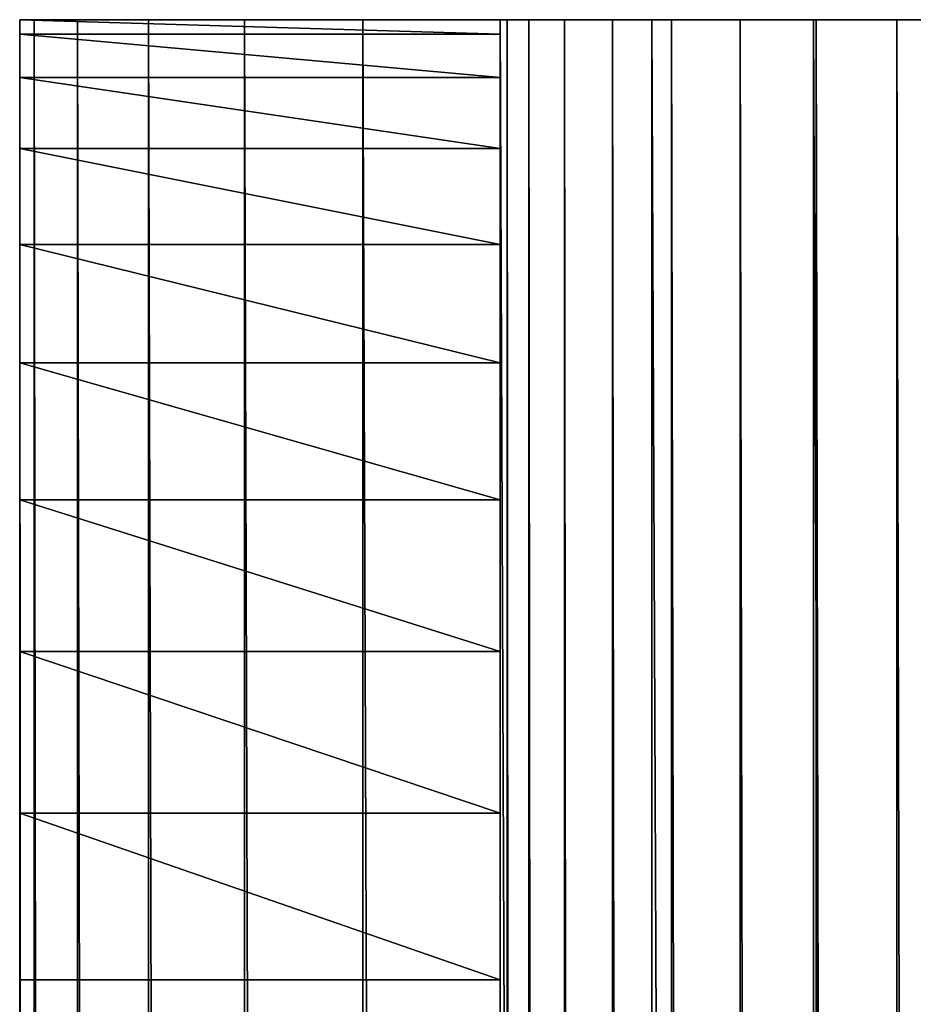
# Model space of a CAD drawing. Header units: centimetres. Extents: x 0.1 to 25.1, y 0.1 to 25.1.
# Tile 142 of 256: x 0.125 to 0.311, y 7.92 to 8.125. Entities that reach past the tile are written whole.
import ezdxf

# ---------------------------------------------------------------- set-up
doc = ezdxf.new("R2010")
doc.units = ezdxf.units.CM
doc.header["$LTSCALE"] = 2.54
doc.layers.get('0').update_dxf_attribs({"true_color": 0xff5454})

# ---------------------------------------------------------------- blocks, each defined once
blk = doc.blocks.new('P__ka _azienkowa 25cm.STL')
at = {"color": 0}
for p, q in [((0.125, 8.125, 3.43), (0.225, 8.125, 3.43)), ((0.225, 8.12196, 3.39527), (0.125, 8.125, 3.43)), ((0.225, 8.12196, 3.39527), (0.125, 8.125, 3.43)), ((0.125, 8.12196, 3.39527), (0.125, 8.125, 3.43)), ((0.125, 0.325, 11.73), (0.125, 8.125, 11.73)), ((0.125, 8.125, 11.73), (0.125, 0.525, 3.23)), ((0.125, 8.125, 11.73), (0.125, 0.525, 3.23)), ((0.125, 8.125, 11.73), (0.125, 8.125, 3.43)), ((0.125, 8.125, 3.43), (0.125, 0.525, 3.23)), ((0.125, 8.125, 3.43), (0.125, 0.525, 3.23)), ((0.125, 8.125, 3.43), (0.125, 7.925, 3.23)), ((0.125, 8.125, 3.43), (0.125, 7.925, 3.23)), ((0.125, 8.12196, 3.39527), (0.125, 8.125, 3.43)), ((0.125, 8.125, 11.73), (0.125, 8.125, 3.43)), ((0.125, 8.125, 11.73), (0.225, 8.125, 3.43)), ((0.125, 8.125, 3.43), (0.225, 8.125, 3.43)), ((0.125, 8.125, 11.73), (0.225, 8.125, 3.43)), ((0.125, 8.125, 11.73), (0.225, 8.125, 11.73)), ((0.12804, 8.125, 11.76473), (0.125, 8.125, 11.73)), ((0.125, 8.125, 11.73), (0.12804, 0.325, 11.76473)), ((0.125, 8.125, 11.73), (0.12804, 0.325, 11.76473)), ((0.125, 0.325, 11.73), (0.125, 8.125, 11.73)), ((0.125, 8.125, 11.73), (0.225, 8.125, 11.73)), ((0.125, 8.125, 11.73), (0.22652, 8.125, 11.74736)), ((0.125, 8.125, 11.73), (0.22652, 8.125, 11.74736)), ((0.12804, 8.125, 11.76473), (0.125, 8.125, 11.73)), ((0.13706, 8.125, 11.7984), (0.12804, 8.125, 11.76473)), ((0.12804, 8.125, 11.76473), (0.13706, 0.325, 11.7984)), ((0.12804, 8.125, 11.76473), (0.13706, 0.325, 11.7984)), ((0.12804, 8.125, 11.76473), (0.12804, 0.325, 11.76473)), ((0.12804, 8.125, 11.76473), (0.12804, 0.325, 11.76473)), ((0.12804, 8.125, 11.76473), (0.22652, 8.125, 11.74736)), ((0.12804, 8.125, 11.76473), (0.22652, 8.125, 11.74736)), ((0.12804, 8.125, 11.76473), (0.23103, 8.125, 11.7642)), ((0.12804, 8.125, 11.76473), (0.23103, 8.125, 11.7642)), ((0.13706, 8.125, 11.7984), (0.12804, 8.125, 11.76473)), ((0.1518, 8.125, 11.83), (0.13706, 8.125, 11.7984)), ((0.13706, 8.125, 11.7984), (0.1518, 0.325, 11.83)), ((0.13706, 8.125, 11.7984), (0.1518, 0.325, 11.83)), ((0.13706, 8.125, 11.7984), (0.13706, 0.325, 11.7984)), ((0.13706, 8.125, 11.7984), (0.13706, 0.325, 11.7984)), ((0.13706, 8.125, 11.7984), (0.23103, 8.125, 11.7642)), ((0.13706, 8.125, 11.7984), (0.23103, 8.125, 11.7642)), ((0.13706, 8.125, 11.7984), (0.2384, 8.125, 11.78)), ((0.13706, 8.125, 11.7984), (0.2384, 8.125, 11.78)), ((0.1518, 8.125, 11.83), (0.13706, 8.125, 11.7984)), ((0.17179, 8.125, 11.85856), (0.1518, 8.125, 11.83)), ((0.1518, 8.125, 11.83), (0.17179, 0.325, 11.85856)), ((0.1518, 8.125, 11.83), (0.17179, 0.325, 11.85856)), ((0.1518, 8.125, 11.83), (0.1518, 0.325, 11.83)), ((0.1518, 8.125, 11.83), (0.1518, 0.325, 11.83)), ((0.1518, 8.125, 11.83), (0.2384, 8.125, 11.78)), ((0.1518, 8.125, 11.83), (0.2384, 8.125, 11.78)), ((0.1518, 8.125, 11.83), (0.2484, 8.125, 11.79428)), ((0.1518, 8.125, 11.83), (0.2484, 8.125, 11.79428)), ((0.17179, 8.125, 11.85856), (0.1518, 8.125, 11.83)), ((0.19644, 8.125, 11.88321), (0.17179, 8.125, 11.85856)), ((0.17179, 8.125, 11.85856), (0.19644, 0.325, 11.88321)), ((0.17179, 8.125, 11.85856), (0.19644, 0.325, 11.88321)), ((0.17179, 8.125, 11.85856), (0.17179, 0.325, 11.85856)), ((0.17179, 8.125, 11.85856), (0.17179, 0.325, 11.85856)), ((0.17179, 8.125, 11.85856), (0.2484, 8.125, 11.79428)), ((0.17179, 8.125, 11.85856), (0.2484, 8.125, 11.79428)), ((0.17179, 8.125, 11.85856), (0.26072, 8.125, 11.8066)), ((0.17179, 8.125, 11.85856), (0.26072, 8.125, 11.8066)), ((0.19644, 8.125, 11.88321), (0.17179, 8.125, 11.85856)), ((0.225, 8.125, 11.90321), (0.19644, 8.125, 11.88321)), ((0.19644, 8.125, 11.88321), (0.225, 0.325, 11.90321)), ((0.19644, 8.125, 11.88321), (0.225, 0.325, 11.90321)), ((0.19644, 8.125, 11.88321), (0.19644, 0.325, 11.88321)), ((0.19644, 8.125, 11.88321), (0.19644, 0.325, 11.88321)), ((0.19644, 8.125, 11.88321), (0.26072, 8.125, 11.8066)), ((0.19644, 8.125, 11.88321), (0.26072, 8.125, 11.8066)), ((0.19644, 8.125, 11.88321), (0.275, 8.125, 11.8166)), ((0.19644, 8.125, 11.88321), (0.275, 8.125, 11.8166)), ((0.225, 8.125, 11.90321), (0.19644, 8.125, 11.88321)), ((0.225, 8.125, 3.43), (0.225, 8.12196, 3.39527)), ((0.225, 8.125, 3.43), (0.225, 8.125, 11.73)), ((0.225, 8.125, 11.73), (0.225, 0.325, 11.73)), ((0.225, 0.325, 11.73), (0.225, 8.125, 3.43)), ((0.225, 8.125, 3.43), (0.225, 8.12196, 3.39527)), ((0.225, 8.125, 3.43), (0.225, 7.925, 3.23)), ((0.225, 8.125, 3.43), (0.225, 7.925, 3.23)), ((0.225, 8.125, 3.43), (0.225, 0.525, 3.23)), ((0.225, 8.125, 3.43), (0.225, 0.525, 3.23)), ((0.225, 0.325, 11.73), (0.225, 8.125, 3.43)), ((0.225, 8.125, 3.43), (0.225, 8.125, 11.73)), ((0.225, 8.125, 11.73), (0.225, 0.325, 11.73)), ((0.225, 8.125, 11.73), (0.22652, 0.325, 11.74736)), ((0.225, 8.125, 11.73), (0.22652, 0.325, 11.74736)), ((0.225, 8.125, 11.73), (0.22652, 8.125, 11.74736)), ((0.2566, 8.125, 11.91794), (0.225, 8.125, 11.90321)), ((0.225, 8.125, 11.90321), (0.2566, 0.325, 11.91794)), ((0.225, 8.125, 11.90321), (0.2566, 0.325, 11.91794)), ((0.225, 8.125, 11.90321), (0.225, 0.325, 11.90321)), ((0.225, 8.125, 11.90321), (0.225, 0.325, 11.90321)), ((0.225, 8.125, 11.73), (0.22652, 8.125, 11.74736)), ((0.225, 8.125, 11.90321), (0.275, 8.125, 11.8166)), ((0.225, 8.125, 11.90321), (0.275, 8.125, 11.8166)), ((0.225, 8.125, 11.90321), (0.2908, 8.125, 11.82397)), ((0.225, 8.125, 11.90321), (0.2908, 8.125, 11.82397)), ((0.2566, 8.125, 11.91794), (0.225, 8.125, 11.90321)), ((0.22652, 8.125, 11.74736), (0.22652, 0.325, 11.74736)), ((0.22652, 8.125, 11.74736), (0.22652, 0.325, 11.74736)), ((0.22652, 8.125, 11.74736), (0.23103, 0.325, 11.7642)), ((0.22652, 8.125, 11.74736), (0.23103, 0.325, 11.7642)), ((0.22652, 8.125, 11.74736), (0.23103, 8.125, 11.7642)), ((0.22652, 8.125, 11.74736), (0.23103, 8.125, 11.7642)), ((0.23103, 8.125, 11.7642), (0.23103, 0.325, 11.7642)), ((0.23103, 8.125, 11.7642), (0.23103, 0.325, 11.7642)), ((0.23103, 8.125, 11.7642), (0.2384, 0.325, 11.78)), ((0.23103, 8.125, 11.7642), (0.2384, 0.325, 11.78)), ((0.23103, 8.125, 11.7642), (0.2384, 8.125, 11.78)), ((0.23103, 8.125, 11.7642), (0.2384, 8.125, 11.78)), ((0.2384, 8.125, 11.78), (0.2384, 0.325, 11.78)), ((0.2384, 8.125, 11.78), (0.2384, 0.325, 11.78)), ((0.2384, 8.125, 11.78), (0.2484, 0.325, 11.79428)), ((0.2384, 8.125, 11.78), (0.2484, 0.325, 11.79428)), ((0.2384, 8.125, 11.78), (0.2484, 8.125, 11.79428)), ((0.2384, 8.125, 11.78), (0.2484, 8.125, 11.79428)), ((0.2484, 8.125, 11.79428), (0.2484, 0.325, 11.79428)), ((0.2484, 8.125, 11.79428), (0.2484, 0.325, 11.79428)), ((0.2484, 8.125, 11.79428), (0.26072, 0.325, 11.8066)), ((0.2484, 8.125, 11.79428), (0.26072, 0.325, 11.8066)), ((0.2484, 8.125, 11.79428), (0.26072, 8.125, 11.8066)), ((0.2484, 8.125, 11.79428), (0.26072, 8.125, 11.8066)), ((0.29027, 8.125, 11.92696), (0.2566, 8.125, 11.91794)), ((0.2566, 8.125, 11.91794), (0.29027, 0.325, 11.92696)), ((0.2566, 8.125, 11.91794), (0.29027, 0.325, 11.92696)), ((0.2566, 8.125, 11.91794), (0.2566, 0.325, 11.91794)), ((0.2566, 8.125, 11.91794), (0.2566, 0.325, 11.91794)), ((0.2566, 8.125, 11.91794), (0.2908, 8.125, 11.82397)), ((0.2566, 8.125, 11.91794), (0.2908, 8.125, 11.82397)), ((0.2566, 8.125, 11.91794), (0.30764, 8.125, 11.82848)), ((0.2566, 8.125, 11.91794), (0.30764, 8.125, 11.82848)), ((0.29027, 8.125, 11.92696), (0.2566, 8.125, 11.91794)), ((0.26072, 8.125, 11.8066), (0.26072, 0.325, 11.8066)), ((0.26072, 8.125, 11.8066), (0.26072, 0.325, 11.8066)), ((0.26072, 8.125, 11.8066), (0.275, 0.325, 11.8166)), ((0.26072, 8.125, 11.8066), (0.275, 0.325, 11.8166)), ((0.26072, 8.125, 11.8066), (0.275, 8.125, 11.8166)), ((0.26072, 8.125, 11.8066), (0.275, 8.125, 11.8166)), ((0.275, 8.125, 11.8166), (0.275, 0.325, 11.8166)), ((0.275, 8.125, 11.8166), (0.275, 0.325, 11.8166)), ((0.275, 8.125, 11.8166), (0.2908, 0.325, 11.82397)), ((0.275, 8.125, 11.8166), (0.2908, 0.325, 11.82397)), ((0.275, 8.125, 11.8166), (0.2908, 8.125, 11.82397)), ((0.275, 8.125, 11.8166), (0.2908, 8.125, 11.82397)), ((0.325, 8.125, 11.93), (0.29027, 8.125, 11.92696)), ((0.29027, 8.125, 11.92696), (0.325, 0.325, 11.93)), ((0.29027, 8.125, 11.92696), (0.325, 0.325, 11.93)), ((0.29027, 8.125, 11.92696), (0.29027, 0.325, 11.92696)), ((0.29027, 8.125, 11.92696), (0.29027, 0.325, 11.92696)), ((0.29027, 8.125, 11.92696), (0.30764, 8.125, 11.82848)), ((0.29027, 8.125, 11.92696), (0.30764, 8.125, 11.82848)), ((0.29027, 8.125, 11.92696), (0.325, 8.125, 11.83)), ((0.29027, 8.125, 11.92696), (0.325, 8.125, 11.83)), ((0.325, 8.125, 11.93), (0.29027, 8.125, 11.92696)), ((0.2908, 8.125, 11.82397), (0.2908, 0.325, 11.82397)), ((0.2908, 8.125, 11.82397), (0.2908, 0.325, 11.82397)), ((0.2908, 8.125, 11.82397), (0.30764, 0.325, 11.82848)), ((0.2908, 8.125, 11.82397), (0.30764, 0.325, 11.82848)), ((0.2908, 8.125, 11.82397), (0.30764, 8.125, 11.82848)), ((0.2908, 8.125, 11.82397), (0.30764, 8.125, 11.82848)), ((0.30764, 8.125, 11.82848), (0.30764, 0.325, 11.82848)), ((0.30764, 8.125, 11.82848), (0.30764, 0.325, 11.82848)), ((0.30764, 8.125, 11.82848), (0.325, 0.325, 11.83)), ((0.30764, 8.125, 11.82848), (0.325, 0.325, 11.83)), ((0.30764, 8.125, 11.82848), (0.325, 8.125, 11.83)), ((0.30764, 8.125, 11.82848), (0.325, 8.125, 11.83)), ((0.225, 8.12196, 3.39527), (0.125, 8.12196, 3.39527)), ((0.225, 8.12196, 3.39527), (0.125, 8.12196, 3.39527)), ((0.225, 8.11294, 3.3616), (0.125, 8.12196, 3.39527)), ((0.225, 8.11294, 3.3616), (0.125, 8.12196, 3.39527)), ((0.125, 8.11294, 3.3616), (0.125, 8.12196, 3.39527)), ((0.125, 8.12196, 3.39527), (0.125, 7.925, 3.23)), ((0.125, 8.12196, 3.39527), (0.125, 7.925, 3.23)), ((0.125, 8.11294, 3.3616), (0.125, 8.12196, 3.39527)), ((0.225, 8.12196, 3.39527), (0.225, 8.11294, 3.3616)), ((0.225, 8.12196, 3.39527), (0.225, 8.11294, 3.3616)), ((0.225, 8.12196, 3.39527), (0.225, 7.925, 3.23)), ((0.225, 8.12196, 3.39527), (0.225, 7.925, 3.23)), ((0.225, 8.11294, 3.3616), (0.125, 8.11294, 3.3616)), ((0.225, 8.11294, 3.3616), (0.125, 8.11294, 3.3616)), ((0.225, 8.0982, 3.33), (0.125, 8.11294, 3.3616)), ((0.225, 8.0982, 3.33), (0.125, 8.11294, 3.3616)), ((0.125, 8.0982, 3.33), (0.125, 8.11294, 3.3616)), ((0.125, 8.11294, 3.3616), (0.125, 7.925, 3.23)), ((0.125, 8.0982, 3.33), (0.125, 8.11294, 3.3616)), ((0.125, 8.11294, 3.3616), (0.125, 7.925, 3.23)), ((0.225, 8.11294, 3.3616), (0.225, 8.0982, 3.33)), ((0.225, 8.11294, 3.3616), (0.225, 8.0982, 3.33)), ((0.225, 8.11294, 3.3616), (0.225, 7.925, 3.23)), ((0.225, 8.11294, 3.3616), (0.225, 7.925, 3.23)), ((0.225, 8.0982, 3.33), (0.125, 8.0982, 3.33)), ((0.225, 8.0982, 3.33), (0.125, 8.0982, 3.33)), ((0.225, 8.07821, 3.30144), (0.125, 8.0982, 3.33)), ((0.225, 8.07821, 3.30144), (0.125, 8.0982, 3.33)), ((0.125, 8.07821, 3.30144), (0.125, 8.0982, 3.33)), ((0.125, 8.0982, 3.33), (0.125, 7.925, 3.23)), ((0.125, 8.0982, 3.33), (0.125, 7.925, 3.23)), ((0.125, 8.07821, 3.30144), (0.125, 8.0982, 3.33)), ((0.225, 8.0982, 3.33), (0.225, 8.07821, 3.30144)), ((0.225, 8.0982, 3.33), (0.225, 8.07821, 3.30144)), ((0.225, 8.0982, 3.33), (0.225, 7.925, 3.23)), ((0.225, 8.0982, 3.33), (0.225, 7.925, 3.23)), ((0.225, 8.07821, 3.30144), (0.125, 8.07821, 3.30144)), ((0.225, 8.07821, 3.30144), (0.125, 8.07821, 3.30144)), ((0.225, 8.05356, 3.27679), (0.125, 8.07821, 3.30144)), ((0.225, 8.05356, 3.27679), (0.125, 8.07821, 3.30144)), ((0.125, 8.05356, 3.27679), (0.125, 8.07821, 3.30144)), ((0.125, 7.9934, 3.24206), (0.125, 8.07821, 3.30144)), ((0.125, 8.07821, 3.30144), (0.125, 8.025, 3.25679)), ((0.125, 8.07821, 3.30144), (0.125, 8.025, 3.25679)), ((0.125, 8.05356, 3.27679), (0.125, 8.07821, 3.30144)), ((0.125, 8.07821, 3.30144), (0.125, 7.925, 3.23)), ((0.125, 8.07821, 3.30144), (0.125, 7.925, 3.23)), ((0.125, 8.07821, 3.30144), (0.125, 7.95973, 3.23304)), ((0.125, 8.07821, 3.30144), (0.125, 7.95973, 3.23304)), ((0.125, 7.9934, 3.24206), (0.125, 8.07821, 3.30144)), ((0.225, 8.07821, 3.30144), (0.225, 8.05356, 3.27679)), ((0.225, 7.9934, 3.24206), (0.225, 8.07821, 3.30144)), ((0.225, 8.07821, 3.30144), (0.225, 7.95973, 3.23304)), ((0.225, 7.9934, 3.24206), (0.225, 8.07821, 3.30144)), ((0.225, 8.025, 3.25679), (0.225, 8.07821, 3.30144)), ((0.225, 8.025, 3.25679), (0.225, 8.07821, 3.30144)), ((0.225, 8.07821, 3.30144), (0.225, 8.05356, 3.27679)), ((0.225, 8.07821, 3.30144), (0.225, 7.95973, 3.23304)), ((0.225, 8.07821, 3.30144), (0.225, 7.925, 3.23)), ((0.225, 8.07821, 3.30144), (0.225, 7.925, 3.23)), ((0.225, 8.05356, 3.27679), (0.125, 8.05356, 3.27679)), ((0.225, 8.05356, 3.27679), (0.125, 8.05356, 3.27679)), ((0.225, 8.025, 3.25679), (0.125, 8.05356, 3.27679)), ((0.225, 8.025, 3.25679), (0.125, 8.05356, 3.27679)), ((0.125, 8.025, 3.25679), (0.125, 8.05356, 3.27679)), ((0.125, 8.025, 3.25679), (0.125, 8.05356, 3.27679)), ((0.225, 8.05356, 3.27679), (0.225, 8.025, 3.25679)), ((0.225, 8.05356, 3.27679), (0.225, 8.025, 3.25679)), ((0.225, 8.025, 3.25679), (0.125, 8.025, 3.25679)), ((0.225, 8.025, 3.25679), (0.125, 8.025, 3.25679)), ((0.225, 7.9934, 3.24206), (0.125, 8.025, 3.25679)), ((0.225, 7.9934, 3.24206), (0.125, 8.025, 3.25679)), ((0.125, 7.9934, 3.24206), (0.125, 8.025, 3.25679)), ((0.125, 7.9934, 3.24206), (0.125, 8.025, 3.25679)), ((0.225, 8.025, 3.25679), (0.225, 7.9934, 3.24206)), ((0.225, 8.025, 3.25679), (0.225, 7.9934, 3.24206)), ((0.225, 7.9934, 3.24206), (0.125, 7.9934, 3.24206)), ((0.225, 7.9934, 3.24206), (0.125, 7.9934, 3.24206)), ((0.225, 7.95973, 3.23304), (0.125, 7.9934, 3.24206)), ((0.225, 7.95973, 3.23304), (0.125, 7.9934, 3.24206)), ((0.125, 7.95973, 3.23304), (0.125, 7.9934, 3.24206)), ((0.125, 7.95973, 3.23304), (0.125, 7.9934, 3.24206)), ((0.225, 7.9934, 3.24206), (0.225, 7.95973, 3.23304)), ((0.225, 7.9934, 3.24206), (0.225, 7.95973, 3.23304)), ((0.225, 7.95973, 3.23304), (0.125, 7.95973, 3.23304)), ((0.225, 7.95973, 3.23304), (0.125, 7.95973, 3.23304)), ((0.225, 7.925, 3.23), (0.125, 7.95973, 3.23304)), ((0.225, 7.925, 3.23), (0.125, 7.95973, 3.23304)), ((0.125, 7.925, 3.23), (0.125, 7.95973, 3.23304)), ((0.125, 7.925, 3.23), (0.125, 7.95973, 3.23304)), ((0.225, 7.95973, 3.23304), (0.225, 7.925, 3.23)), ((0.225, 7.95973, 3.23304), (0.225, 7.925, 3.23)), ((0.225, 7.925, 3.23), (0.125, 7.925, 3.23)), ((0.125, 0.525, 3.23), (0.125, 7.925, 3.23)), ((0.125, 7.925, 3.23), (0.225, 0.525, 3.23)), ((0.125, 7.925, 3.23), (0.225, 0.525, 3.23)), ((0.225, 7.925, 3.23), (0.125, 7.925, 3.23)), ((0.125, 0.525, 3.23), (0.125, 7.925, 3.23)), ((0.225, 7.925, 3.23), (0.225, 0.525, 3.23)), ((0.225, 7.925, 3.23), (0.225, 0.525, 3.23))]:
    blk.add_line(p, q, dxfattribs=at)
mesh = blk.add_polyface(dxfattribs=at)
corners = [(0.225, 8.125, 3.43), (0.225, 8.12196, 3.39527), (0.125, 8.125, 3.43)]
mesh.append_faces([[corners[k] for k in face] for face in [(0, 1, 2)]], dxfattribs={"color": 0})
mesh = blk.add_polyface(dxfattribs=at)
corners = [(0.125, 8.125, 3.43), (0.225, 8.12196, 3.39527), (0.125, 8.12196, 3.39527)]
mesh.append_faces([[corners[k] for k in face] for face in [(0, 1, 2)]], dxfattribs={"color": 0})
mesh = blk.add_polyface(dxfattribs=at)
corners = [(0.125, 8.125, 11.73), (0.125, 0.525, 3.23), (0.125, 0.325, 11.73)]
mesh.append_faces([[corners[k] for k in face] for face in [(0, 1, 2)]], dxfattribs={"color": 0})
mesh = blk.add_polyface(dxfattribs=at)
corners = [(0.125, 8.125, 3.43), (0.125, 0.525, 3.23), (0.125, 8.125, 11.73)]
mesh.append_faces([[corners[k] for k in face] for face in [(0, 1, 2)]], dxfattribs={"color": 0})
mesh = blk.add_polyface(dxfattribs=at)
corners = [(0.125, 8.125, 3.43), (0.125, 7.925, 3.23), (0.125, 0.525, 3.23)]
mesh.append_faces([[corners[k] for k in face] for face in [(0, 1, 2)]], dxfattribs={"color": 0})
mesh = blk.add_polyface(dxfattribs=at)
corners = [(0.125, 8.125, 3.43), (0.125, 8.12196, 3.39527), (0.125, 7.925, 3.23)]
mesh.append_faces([[corners[k] for k in face] for face in [(0, 1, 2)]], dxfattribs={"color": 0})
mesh = blk.add_polyface(dxfattribs=at)
corners = [(0.125, 8.125, 11.73), (0.225, 8.125, 3.43), (0.125, 8.125, 3.43)]
mesh.append_faces([[corners[k] for k in face] for face in [(0, 1, 2)]], dxfattribs={"color": 0})
mesh = blk.add_polyface(dxfattribs=at)
corners = [(0.225, 8.125, 11.73), (0.225, 8.125, 3.43), (0.125, 8.125, 11.73)]
mesh.append_faces([[corners[k] for k in face] for face in [(0, 1, 2)]], dxfattribs={"color": 0})
mesh = blk.add_polyface(dxfattribs=at)
corners = [(0.125, 8.125, 11.73), (0.12804, 0.325, 11.76473), (0.12804, 8.125, 11.76473)]
mesh.append_faces([[corners[k] for k in face] for face in [(0, 1, 2)]], dxfattribs={"color": 0})
mesh = blk.add_polyface(dxfattribs=at)
corners = [(0.125, 8.125, 11.73), (0.125, 0.325, 11.73), (0.12804, 0.325, 11.76473)]
mesh.append_faces([[corners[k] for k in face] for face in [(0, 1, 2)]], dxfattribs={"color": 0})
mesh = blk.add_polyface(dxfattribs=at)
corners = [(0.22652, 8.125, 11.74736), (0.225, 8.125, 11.73), (0.125, 8.125, 11.73)]
mesh.append_faces([[corners[k] for k in face] for face in [(0, 1, 2)]], dxfattribs={"color": 0})
mesh = blk.add_polyface(dxfattribs=at)
corners = [(0.12804, 8.125, 11.76473), (0.22652, 8.125, 11.74736), (0.125, 8.125, 11.73)]
mesh.append_faces([[corners[k] for k in face] for face in [(0, 1, 2)]], dxfattribs={"color": 0})
mesh = blk.add_polyface(dxfattribs=at)
corners = [(0.12804, 8.125, 11.76473), (0.13706, 0.325, 11.7984), (0.13706, 8.125, 11.7984)]
mesh.append_faces([[corners[k] for k in face] for face in [(0, 1, 2)]], dxfattribs={"color": 0})
mesh = blk.add_polyface(dxfattribs=at)
corners = [(0.12804, 8.125, 11.76473), (0.12804, 0.325, 11.76473), (0.13706, 0.325, 11.7984)]
mesh.append_faces([[corners[k] for k in face] for face in [(0, 1, 2)]], dxfattribs={"color": 0})
mesh = blk.add_polyface(dxfattribs=at)
corners = [(0.12804, 8.125, 11.76473), (0.23103, 8.125, 11.7642), (0.22652, 8.125, 11.74736)]
mesh.append_faces([[corners[k] for k in face] for face in [(0, 1, 2)]], dxfattribs={"color": 0})
mesh = blk.add_polyface(dxfattribs=at)
corners = [(0.13706, 8.125, 11.7984), (0.23103, 8.125, 11.7642), (0.12804, 8.125, 11.76473)]
mesh.append_faces([[corners[k] for k in face] for face in [(0, 1, 2)]], dxfattribs={"color": 0})
mesh = blk.add_polyface(dxfattribs=at)
corners = [(0.13706, 8.125, 11.7984), (0.1518, 0.325, 11.83), (0.1518, 8.125, 11.83)]
mesh.append_faces([[corners[k] for k in face] for face in [(0, 1, 2)]], dxfattribs={"color": 0})
mesh = blk.add_polyface(dxfattribs=at)
corners = [(0.13706, 8.125, 11.7984), (0.13706, 0.325, 11.7984), (0.1518, 0.325, 11.83)]
mesh.append_faces([[corners[k] for k in face] for face in [(0, 1, 2)]], dxfattribs={"color": 0})
mesh = blk.add_polyface(dxfattribs=at)
corners = [(0.13706, 8.125, 11.7984), (0.2384, 8.125, 11.78), (0.23103, 8.125, 11.7642)]
mesh.append_faces([[corners[k] for k in face] for face in [(0, 1, 2)]], dxfattribs={"color": 0})
mesh = blk.add_polyface(dxfattribs=at)
corners = [(0.1518, 8.125, 11.83), (0.2384, 8.125, 11.78), (0.13706, 8.125, 11.7984)]
mesh.append_faces([[corners[k] for k in face] for face in [(0, 1, 2)]], dxfattribs={"color": 0})
mesh = blk.add_polyface(dxfattribs=at)
corners = [(0.1518, 8.125, 11.83), (0.17179, 0.325, 11.85856), (0.17179, 8.125, 11.85856)]
mesh.append_faces([[corners[k] for k in face] for face in [(0, 1, 2)]], dxfattribs={"color": 0})
mesh = blk.add_polyface(dxfattribs=at)
corners = [(0.1518, 8.125, 11.83), (0.1518, 0.325, 11.83), (0.17179, 0.325, 11.85856)]
mesh.append_faces([[corners[k] for k in face] for face in [(0, 1, 2)]], dxfattribs={"color": 0})
mesh = blk.add_polyface(dxfattribs=at)
corners = [(0.1518, 8.125, 11.83), (0.2484, 8.125, 11.79428), (0.2384, 8.125, 11.78)]
mesh.append_faces([[corners[k] for k in face] for face in [(0, 1, 2)]], dxfattribs={"color": 0})
mesh = blk.add_polyface(dxfattribs=at)
corners = [(0.17179, 8.125, 11.85856), (0.2484, 8.125, 11.79428), (0.1518, 8.125, 11.83)]
mesh.append_faces([[corners[k] for k in face] for face in [(0, 1, 2)]], dxfattribs={"color": 0})
mesh = blk.add_polyface(dxfattribs=at)
corners = [(0.17179, 8.125, 11.85856), (0.19644, 0.325, 11.88321), (0.19644, 8.125, 11.88321)]
mesh.append_faces([[corners[k] for k in face] for face in [(0, 1, 2)]], dxfattribs={"color": 0})
mesh = blk.add_polyface(dxfattribs=at)
corners = [(0.17179, 8.125, 11.85856), (0.17179, 0.325, 11.85856), (0.19644, 0.325, 11.88321)]
mesh.append_faces([[corners[k] for k in face] for face in [(0, 1, 2)]], dxfattribs={"color": 0})
mesh = blk.add_polyface(dxfattribs=at)
corners = [(0.17179, 8.125, 11.85856), (0.26072, 8.125, 11.8066), (0.2484, 8.125, 11.79428)]
mesh.append_faces([[corners[k] for k in face] for face in [(0, 1, 2)]], dxfattribs={"color": 0})
mesh = blk.add_polyface(dxfattribs=at)
corners = [(0.19644, 8.125, 11.88321), (0.26072, 8.125, 11.8066), (0.17179, 8.125, 11.85856)]
mesh.append_faces([[corners[k] for k in face] for face in [(0, 1, 2)]], dxfattribs={"color": 0})
mesh = blk.add_polyface(dxfattribs=at)
corners = [(0.225, 8.125, 11.90321), (0.19644, 8.125, 11.88321), (0.225, 0.325, 11.90321)]
mesh.append_faces([[corners[k] for k in face] for face in [(0, 1, 2)]], dxfattribs={"color": 0})
mesh = blk.add_polyface(dxfattribs=at)
corners = [(0.225, 0.325, 11.90321), (0.19644, 8.125, 11.88321), (0.19644, 0.325, 11.88321)]
mesh.append_faces([[corners[k] for k in face] for face in [(0, 1, 2)]], dxfattribs={"color": 0})
mesh = blk.add_polyface(dxfattribs=at)
corners = [(0.19644, 8.125, 11.88321), (0.275, 8.125, 11.8166), (0.26072, 8.125, 11.8066)]
mesh.append_faces([[corners[k] for k in face] for face in [(0, 1, 2)]], dxfattribs={"color": 0})
mesh = blk.add_polyface(dxfattribs=at)
corners = [(0.225, 8.125, 11.90321), (0.275, 8.125, 11.8166), (0.19644, 8.125, 11.88321)]
mesh.append_faces([[corners[k] for k in face] for face in [(0, 1, 2)]], dxfattribs={"color": 0})
mesh = blk.add_polyface(dxfattribs=at)
corners = [(0.225, 8.125, 11.73), (0.225, 0.325, 11.73), (0.225, 8.125, 3.43)]
mesh.append_faces([[corners[k] for k in face] for face in [(0, 1, 2)]], dxfattribs={"color": 0})
mesh = blk.add_polyface(dxfattribs=at)
corners = [(0.225, 8.125, 3.43), (0.225, 7.925, 3.23), (0.225, 8.12196, 3.39527)]
mesh.append_faces([[corners[k] for k in face] for face in [(0, 1, 2)]], dxfattribs={"color": 0})
mesh = blk.add_polyface(dxfattribs=at)
corners = [(0.225, 8.125, 3.43), (0.225, 0.525, 3.23), (0.225, 7.925, 3.23)]
mesh.append_faces([[corners[k] for k in face] for face in [(0, 1, 2)]], dxfattribs={"color": 0})
mesh = blk.add_polyface(dxfattribs=at)
corners = [(0.225, 8.125, 3.43), (0.225, 0.325, 11.73), (0.225, 0.525, 3.23)]
mesh.append_faces([[corners[k] for k in face] for face in [(0, 1, 2)]], dxfattribs={"color": 0})
mesh = blk.add_polyface(dxfattribs=at)
corners = [(0.225, 8.125, 11.73), (0.22652, 0.325, 11.74736), (0.225, 0.325, 11.73)]
mesh.append_faces([[corners[k] for k in face] for face in [(0, 1, 2)]], dxfattribs={"color": 0})
mesh = blk.add_polyface(dxfattribs=at)
corners = [(0.22652, 8.125, 11.74736), (0.22652, 0.325, 11.74736), (0.225, 8.125, 11.73)]
mesh.append_faces([[corners[k] for k in face] for face in [(0, 1, 2)]], dxfattribs={"color": 0})
mesh = blk.add_polyface(dxfattribs=at)
corners = [(0.2566, 8.125, 11.91794), (0.225, 8.125, 11.90321), (0.2566, 0.325, 11.91794)]
mesh.append_faces([[corners[k] for k in face] for face in [(0, 1, 2)]], dxfattribs={"color": 0})
mesh = blk.add_polyface(dxfattribs=at)
corners = [(0.2566, 0.325, 11.91794), (0.225, 8.125, 11.90321), (0.225, 0.325, 11.90321)]
mesh.append_faces([[corners[k] for k in face] for face in [(0, 1, 2)]], dxfattribs={"color": 0})
mesh = blk.add_polyface(dxfattribs=at)
corners = [(0.225, 8.125, 11.90321), (0.2908, 8.125, 11.82397), (0.275, 8.125, 11.8166)]
mesh.append_faces([[corners[k] for k in face] for face in [(0, 1, 2)]], dxfattribs={"color": 0})
mesh = blk.add_polyface(dxfattribs=at)
corners = [(0.2566, 8.125, 11.91794), (0.2908, 8.125, 11.82397), (0.225, 8.125, 11.90321)]
mesh.append_faces([[corners[k] for k in face] for face in [(0, 1, 2)]], dxfattribs={"color": 0})
mesh = blk.add_polyface(dxfattribs=at)
corners = [(0.22652, 8.125, 11.74736), (0.23103, 0.325, 11.7642), (0.22652, 0.325, 11.74736)]
mesh.append_faces([[corners[k] for k in face] for face in [(0, 1, 2)]], dxfattribs={"color": 0})
mesh = blk.add_polyface(dxfattribs=at)
corners = [(0.23103, 8.125, 11.7642), (0.23103, 0.325, 11.7642), (0.22652, 8.125, 11.74736)]
mesh.append_faces([[corners[k] for k in face] for face in [(0, 1, 2)]], dxfattribs={"color": 0})
mesh = blk.add_polyface(dxfattribs=at)
corners = [(0.23103, 8.125, 11.7642), (0.2384, 0.325, 11.78), (0.23103, 0.325, 11.7642)]
mesh.append_faces([[corners[k] for k in face] for face in [(0, 1, 2)]], dxfattribs={"color": 0})
mesh = blk.add_polyface(dxfattribs=at)
corners = [(0.2384, 8.125, 11.78), (0.2384, 0.325, 11.78), (0.23103, 8.125, 11.7642)]
mesh.append_faces([[corners[k] for k in face] for face in [(0, 1, 2)]], dxfattribs={"color": 0})
mesh = blk.add_polyface(dxfattribs=at)
corners = [(0.2384, 8.125, 11.78), (0.2484, 0.325, 11.79428), (0.2384, 0.325, 11.78)]
mesh.append_faces([[corners[k] for k in face] for face in [(0, 1, 2)]], dxfattribs={"color": 0})
mesh = blk.add_polyface(dxfattribs=at)
corners = [(0.2484, 8.125, 11.79428), (0.2484, 0.325, 11.79428), (0.2384, 8.125, 11.78)]
mesh.append_faces([[corners[k] for k in face] for face in [(0, 1, 2)]], dxfattribs={"color": 0})
mesh = blk.add_polyface(dxfattribs=at)
corners = [(0.26072, 0.325, 11.8066), (0.2484, 0.325, 11.79428), (0.2484, 8.125, 11.79428)]
mesh.append_faces([[corners[k] for k in face] for face in [(0, 1, 2)]], dxfattribs={"color": 0})
mesh = blk.add_polyface(dxfattribs=at)
corners = [(0.26072, 0.325, 11.8066), (0.2484, 8.125, 11.79428), (0.26072, 8.125, 11.8066)]
mesh.append_faces([[corners[k] for k in face] for face in [(0, 1, 2)]], dxfattribs={"color": 0})
mesh = blk.add_polyface(dxfattribs=at)
corners = [(0.29027, 8.125, 11.92696), (0.2566, 8.125, 11.91794), (0.29027, 0.325, 11.92696)]
mesh.append_faces([[corners[k] for k in face] for face in [(0, 1, 2)]], dxfattribs={"color": 0})
mesh = blk.add_polyface(dxfattribs=at)
corners = [(0.29027, 0.325, 11.92696), (0.2566, 8.125, 11.91794), (0.2566, 0.325, 11.91794)]
mesh.append_faces([[corners[k] for k in face] for face in [(0, 1, 2)]], dxfattribs={"color": 0})
mesh = blk.add_polyface(dxfattribs=at)
corners = [(0.2566, 8.125, 11.91794), (0.30764, 8.125, 11.82848), (0.2908, 8.125, 11.82397)]
mesh.append_faces([[corners[k] for k in face] for face in [(0, 1, 2)]], dxfattribs={"color": 0})
mesh = blk.add_polyface(dxfattribs=at)
corners = [(0.29027, 8.125, 11.92696), (0.30764, 8.125, 11.82848), (0.2566, 8.125, 11.91794)]
mesh.append_faces([[corners[k] for k in face] for face in [(0, 1, 2)]], dxfattribs={"color": 0})
mesh = blk.add_polyface(dxfattribs=at)
corners = [(0.275, 0.325, 11.8166), (0.26072, 0.325, 11.8066), (0.26072, 8.125, 11.8066)]
mesh.append_faces([[corners[k] for k in face] for face in [(0, 1, 2)]], dxfattribs={"color": 0})
mesh = blk.add_polyface(dxfattribs=at)
corners = [(0.275, 0.325, 11.8166), (0.26072, 8.125, 11.8066), (0.275, 8.125, 11.8166)]
mesh.append_faces([[corners[k] for k in face] for face in [(0, 1, 2)]], dxfattribs={"color": 0})
mesh = blk.add_polyface(dxfattribs=at)
corners = [(0.2908, 0.325, 11.82397), (0.275, 0.325, 11.8166), (0.275, 8.125, 11.8166)]
mesh.append_faces([[corners[k] for k in face] for face in [(0, 1, 2)]], dxfattribs={"color": 0})
mesh = blk.add_polyface(dxfattribs=at)
corners = [(0.2908, 0.325, 11.82397), (0.275, 8.125, 11.8166), (0.2908, 8.125, 11.82397)]
mesh.append_faces([[corners[k] for k in face] for face in [(0, 1, 2)]], dxfattribs={"color": 0})
mesh = blk.add_polyface(dxfattribs=at)
corners = [(0.325, 8.125, 11.93), (0.29027, 8.125, 11.92696), (0.325, 0.325, 11.93)]
mesh.append_faces([[corners[k] for k in face] for face in [(0, 1, 2)]], dxfattribs={"color": 0})
mesh = blk.add_polyface(dxfattribs=at)
corners = [(0.325, 0.325, 11.93), (0.29027, 8.125, 11.92696), (0.29027, 0.325, 11.92696)]
mesh.append_faces([[corners[k] for k in face] for face in [(0, 1, 2)]], dxfattribs={"color": 0})
mesh = blk.add_polyface(dxfattribs=at)
corners = [(0.29027, 8.125, 11.92696), (0.325, 8.125, 11.83), (0.30764, 8.125, 11.82848)]
mesh.append_faces([[corners[k] for k in face] for face in [(0, 1, 2)]], dxfattribs={"color": 0})
mesh = blk.add_polyface(dxfattribs=at)
corners = [(0.325, 8.125, 11.93), (0.325, 8.125, 11.83), (0.29027, 8.125, 11.92696)]
mesh.append_faces([[corners[k] for k in face] for face in [(0, 1, 2)]], dxfattribs={"color": 0})
mesh = blk.add_polyface(dxfattribs=at)
corners = [(0.30764, 0.325, 11.82848), (0.2908, 0.325, 11.82397), (0.2908, 8.125, 11.82397)]
mesh.append_faces([[corners[k] for k in face] for face in [(0, 1, 2)]], dxfattribs={"color": 0})
mesh = blk.add_polyface(dxfattribs=at)
corners = [(0.30764, 0.325, 11.82848), (0.2908, 8.125, 11.82397), (0.30764, 8.125, 11.82848)]
mesh.append_faces([[corners[k] for k in face] for face in [(0, 1, 2)]], dxfattribs={"color": 0})
mesh = blk.add_polyface(dxfattribs=at)
corners = [(0.325, 0.325, 11.83), (0.30764, 0.325, 11.82848), (0.30764, 8.125, 11.82848)]
mesh.append_faces([[corners[k] for k in face] for face in [(0, 1, 2)]], dxfattribs={"color": 0})
mesh = blk.add_polyface(dxfattribs=at)
corners = [(0.325, 0.325, 11.83), (0.30764, 8.125, 11.82848), (0.325, 8.125, 11.83)]
mesh.append_faces([[corners[k] for k in face] for face in [(0, 1, 2)]], dxfattribs={"color": 0})
mesh = blk.add_polyface(dxfattribs=at)
corners = [(0.225, 8.12196, 3.39527), (0.225, 8.11294, 3.3616), (0.125, 8.12196, 3.39527)]
mesh.append_faces([[corners[k] for k in face] for face in [(0, 1, 2)]], dxfattribs={"color": 0})
mesh = blk.add_polyface(dxfattribs=at)
corners = [(0.125, 8.12196, 3.39527), (0.225, 8.11294, 3.3616), (0.125, 8.11294, 3.3616)]
mesh.append_faces([[corners[k] for k in face] for face in [(0, 1, 2)]], dxfattribs={"color": 0})
mesh = blk.add_polyface(dxfattribs=at)
corners = [(0.125, 8.12196, 3.39527), (0.125, 8.11294, 3.3616), (0.125, 7.925, 3.23)]
mesh.append_faces([[corners[k] for k in face] for face in [(0, 1, 2)]], dxfattribs={"color": 0})
mesh = blk.add_polyface(dxfattribs=at)
corners = [(0.225, 8.12196, 3.39527), (0.225, 7.925, 3.23), (0.225, 8.11294, 3.3616)]
mesh.append_faces([[corners[k] for k in face] for face in [(0, 1, 2)]], dxfattribs={"color": 0})
mesh = blk.add_polyface(dxfattribs=at)
corners = [(0.225, 8.11294, 3.3616), (0.225, 8.0982, 3.33), (0.125, 8.11294, 3.3616)]
mesh.append_faces([[corners[k] for k in face] for face in [(0, 1, 2)]], dxfattribs={"color": 0})
mesh = blk.add_polyface(dxfattribs=at)
corners = [(0.125, 8.11294, 3.3616), (0.225, 8.0982, 3.33), (0.125, 8.0982, 3.33)]
mesh.append_faces([[corners[k] for k in face] for face in [(0, 1, 2)]], dxfattribs={"color": 0})
mesh = blk.add_polyface(dxfattribs=at)
corners = [(0.125, 8.11294, 3.3616), (0.125, 8.0982, 3.33), (0.125, 7.925, 3.23)]
mesh.append_faces([[corners[k] for k in face] for face in [(0, 1, 2)]], dxfattribs={"color": 0})
mesh = blk.add_polyface(dxfattribs=at)
corners = [(0.225, 8.11294, 3.3616), (0.225, 7.925, 3.23), (0.225, 8.0982, 3.33)]
mesh.append_faces([[corners[k] for k in face] for face in [(0, 1, 2)]], dxfattribs={"color": 0})
mesh = blk.add_polyface(dxfattribs=at)
corners = [(0.225, 8.0982, 3.33), (0.225, 8.07821, 3.30144), (0.125, 8.0982, 3.33)]
mesh.append_faces([[corners[k] for k in face] for face in [(0, 1, 2)]], dxfattribs={"color": 0})
mesh = blk.add_polyface(dxfattribs=at)
corners = [(0.125, 8.0982, 3.33), (0.225, 8.07821, 3.30144), (0.125, 8.07821, 3.30144)]
mesh.append_faces([[corners[k] for k in face] for face in [(0, 1, 2)]], dxfattribs={"color": 0})
mesh = blk.add_polyface(dxfattribs=at)
corners = [(0.125, 8.0982, 3.33), (0.125, 8.07821, 3.30144), (0.125, 7.925, 3.23)]
mesh.append_faces([[corners[k] for k in face] for face in [(0, 1, 2)]], dxfattribs={"color": 0})
mesh = blk.add_polyface(dxfattribs=at)
corners = [(0.225, 8.0982, 3.33), (0.225, 7.925, 3.23), (0.225, 8.07821, 3.30144)]
mesh.append_faces([[corners[k] for k in face] for face in [(0, 1, 2)]], dxfattribs={"color": 0})
mesh = blk.add_polyface(dxfattribs=at)
corners = [(0.225, 8.07821, 3.30144), (0.225, 8.05356, 3.27679), (0.125, 8.07821, 3.30144)]
mesh.append_faces([[corners[k] for k in face] for face in [(0, 1, 2)]], dxfattribs={"color": 0})
mesh = blk.add_polyface(dxfattribs=at)
corners = [(0.125, 8.07821, 3.30144), (0.225, 8.05356, 3.27679), (0.125, 8.05356, 3.27679)]
mesh.append_faces([[corners[k] for k in face] for face in [(0, 1, 2)]], dxfattribs={"color": 0})
mesh = blk.add_polyface(dxfattribs=at)
corners = [(0.125, 8.07821, 3.30144), (0.125, 8.025, 3.25679), (0.125, 7.9934, 3.24206)]
mesh.append_faces([[corners[k] for k in face] for face in [(0, 1, 2)]], dxfattribs={"color": 0})
mesh = blk.add_polyface(dxfattribs=at)
corners = [(0.125, 8.07821, 3.30144), (0.125, 8.05356, 3.27679), (0.125, 8.025, 3.25679)]
mesh.append_faces([[corners[k] for k in face] for face in [(0, 1, 2)]], dxfattribs={"color": 0})
mesh = blk.add_polyface(dxfattribs=at)
corners = [(0.125, 8.07821, 3.30144), (0.125, 7.95973, 3.23304), (0.125, 7.925, 3.23)]
mesh.append_faces([[corners[k] for k in face] for face in [(0, 1, 2)]], dxfattribs={"color": 0})
mesh = blk.add_polyface(dxfattribs=at)
corners = [(0.125, 8.07821, 3.30144), (0.125, 7.9934, 3.24206), (0.125, 7.95973, 3.23304)]
mesh.append_faces([[corners[k] for k in face] for face in [(0, 1, 2)]], dxfattribs={"color": 0})
mesh = blk.add_polyface(dxfattribs=at)
corners = [(0.225, 8.07821, 3.30144), (0.225, 7.95973, 3.23304), (0.225, 7.9934, 3.24206)]
mesh.append_faces([[corners[k] for k in face] for face in [(0, 1, 2)]], dxfattribs={"color": 0})
mesh = blk.add_polyface(dxfattribs=at)
corners = [(0.225, 8.07821, 3.30144), (0.225, 7.9934, 3.24206), (0.225, 8.025, 3.25679)]
mesh.append_faces([[corners[k] for k in face] for face in [(0, 1, 2)]], dxfattribs={"color": 0})
mesh = blk.add_polyface(dxfattribs=at)
corners = [(0.225, 8.07821, 3.30144), (0.225, 8.025, 3.25679), (0.225, 8.05356, 3.27679)]
mesh.append_faces([[corners[k] for k in face] for face in [(0, 1, 2)]], dxfattribs={"color": 0})
mesh = blk.add_polyface(dxfattribs=at)
corners = [(0.225, 8.07821, 3.30144), (0.225, 7.925, 3.23), (0.225, 7.95973, 3.23304)]
mesh.append_faces([[corners[k] for k in face] for face in [(0, 1, 2)]], dxfattribs={"color": 0})
mesh = blk.add_polyface(dxfattribs=at)
corners = [(0.225, 8.025, 3.25679), (0.125, 8.05356, 3.27679), (0.225, 8.05356, 3.27679)]
mesh.append_faces([[corners[k] for k in face] for face in [(0, 1, 2)]], dxfattribs={"color": 0})
mesh = blk.add_polyface(dxfattribs=at)
corners = [(0.225, 8.025, 3.25679), (0.125, 8.025, 3.25679), (0.125, 8.05356, 3.27679)]
mesh.append_faces([[corners[k] for k in face] for face in [(0, 1, 2)]], dxfattribs={"color": 0})
mesh = blk.add_polyface(dxfattribs=at)
corners = [(0.225, 7.9934, 3.24206), (0.125, 8.025, 3.25679), (0.225, 8.025, 3.25679)]
mesh.append_faces([[corners[k] for k in face] for face in [(0, 1, 2)]], dxfattribs={"color": 0})
mesh = blk.add_polyface(dxfattribs=at)
corners = [(0.225, 7.9934, 3.24206), (0.125, 7.9934, 3.24206), (0.125, 8.025, 3.25679)]
mesh.append_faces([[corners[k] for k in face] for face in [(0, 1, 2)]], dxfattribs={"color": 0})
mesh = blk.add_polyface(dxfattribs=at)
corners = [(0.225, 7.95973, 3.23304), (0.125, 7.9934, 3.24206), (0.225, 7.9934, 3.24206)]
mesh.append_faces([[corners[k] for k in face] for face in [(0, 1, 2)]], dxfattribs={"color": 0})
mesh = blk.add_polyface(dxfattribs=at)
corners = [(0.225, 7.95973, 3.23304), (0.125, 7.95973, 3.23304), (0.125, 7.9934, 3.24206)]
mesh.append_faces([[corners[k] for k in face] for face in [(0, 1, 2)]], dxfattribs={"color": 0})
mesh = blk.add_polyface(dxfattribs=at)
corners = [(0.225, 7.925, 3.23), (0.125, 7.95973, 3.23304), (0.225, 7.95973, 3.23304)]
mesh.append_faces([[corners[k] for k in face] for face in [(0, 1, 2)]], dxfattribs={"color": 0})
mesh = blk.add_polyface(dxfattribs=at)
corners = [(0.225, 7.925, 3.23), (0.125, 7.925, 3.23), (0.125, 7.95973, 3.23304)]
mesh.append_faces([[corners[k] for k in face] for face in [(0, 1, 2)]], dxfattribs={"color": 0})
mesh = blk.add_polyface(dxfattribs=at)
corners = [(0.225, 0.525, 3.23), (0.125, 0.525, 3.23), (0.125, 7.925, 3.23)]
mesh.append_faces([[corners[k] for k in face] for face in [(0, 1, 2)]], dxfattribs={"color": 0})
mesh = blk.add_polyface(dxfattribs=at)
corners = [(0.225, 0.525, 3.23), (0.125, 7.925, 3.23), (0.225, 7.925, 3.23)]
mesh.append_faces([[corners[k] for k in face] for face in [(0, 1, 2)]], dxfattribs={"color": 0})

msp = doc.modelspace()

# ---------------------------------------------------------------- block references
at = {"color": 0}
msp.add_blockref('P__ka _azienkowa 25cm.STL', (0, 0), dxfattribs=at)

doc.saveas('drawing.dxf')
